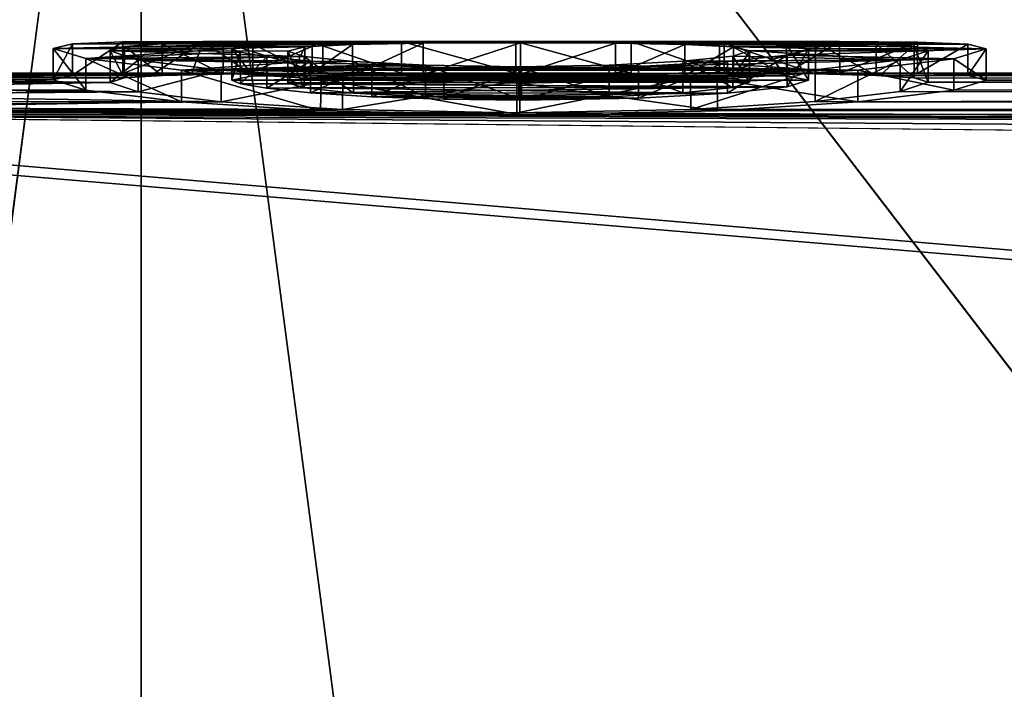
# Model space of a CAD drawing. Header units: millimetres. Extents: x -145 to 248, y -150 to 247.
# Tile 116 of 174: x 97.77 to 100.9, y 18.54 to 20.67. Entities that reach past the tile are written whole.
import ezdxf

# ---------------------------------------------------------------- set-up
doc = ezdxf.new("R2010")
doc.units = ezdxf.units.MM
doc.header["$LTSCALE"] = 65.185185
for name, color, linetype in [('1197', 7, 'CONTINUOUS'), ('1198', 7, 'CONTINUOUS'), ('1199', 7, 'CONTINUOUS'), ('1200', 7, 'CONTINUOUS'), ('1201', 7, 'CONTINUOUS'), ('1202', 7, 'CONTINUOUS'), ('1203', 7, 'CONTINUOUS'), ('1204', 7, 'CONTINUOUS'), ('1205', 7, 'CONTINUOUS'), ('1206', 7, 'CONTINUOUS'), ('1207', 7, 'CONTINUOUS'), ('1208', 7, 'CONTINUOUS'), ('1209', 7, 'CONTINUOUS'), ('1210', 7, 'CONTINUOUS'), ('1211', 7, 'CONTINUOUS'), ('1212', 7, 'CONTINUOUS'), ('1213', 7, 'CONTINUOUS'), ('1214', 7, 'CONTINUOUS'), ('1215', 7, 'CONTINUOUS'), ('1216', 7, 'CONTINUOUS'), ('1217', 7, 'CONTINUOUS'), ('1218', 7, 'CONTINUOUS'), ('1219', 7, 'CONTINUOUS'), ('1220', 7, 'CONTINUOUS'), ('1221', 7, 'CONTINUOUS'), ('1222', 7, 'CONTINUOUS'), ('1223', 7, 'CONTINUOUS'), ('1224', 7, 'CONTINUOUS'), ('1225', 7, 'CONTINUOUS'), ('1226', 7, 'CONTINUOUS'), ('1227', 7, 'CONTINUOUS'), ('1228', 7, 'CONTINUOUS'), ('1229', 7, 'CONTINUOUS'), ('1423', 7, 'CONTINUOUS'), ('1424', 7, 'CONTINUOUS'), ('1425', 7, 'CONTINUOUS'), ('1473', 7, 'CONTINUOUS'), ('453', 7, 'CONTINUOUS'), ('456', 7, 'CONTINUOUS'), ('462', 7, 'CONTINUOUS'), ('463', 7, 'CONTINUOUS'), ('464', 7, 'CONTINUOUS'), ('465', 7, 'CONTINUOUS'), ('466', 7, 'CONTINUOUS'), ('955', 7, 'CONTINUOUS')]:
    doc.layers.add(name, color=color, linetype=linetype)

msp = doc.modelspace()

# ---------------------------------------------------------------- linework, layer by layer
at = {"layer": '1197', "color": 7, "linetype": 'CONTINUOUS', "true_color": 0xe0f2ff}
for points in [[(98.097, 20.5989, 0.2149), (98.3521, 20.6, -0.0245), (98.097, 20.4989, 0.2149), (98.097, 20.5989, 0.2149)], [(98.097, 20.4989, 0.2149), (98.3521, 20.6, -0.0245), (98.1979, 20.4998, 0.0997), (98.097, 20.4989, 0.2149)], [(98.3521, 20.6, -0.0245), (98.3166, 20.5), (98.1979, 20.4998, 0.0997), (98.3521, 20.6, -0.0245)], [(98.4994, 20.4997, -0.1066), (98.3166, 20.5), (98.3521, 20.6, -0.0245), (98.4994, 20.4997, -0.1066)], [(98.7324, 20.5991, -0.1903), (98.4994, 20.4997, -0.1066), (98.3521, 20.6, -0.0245), (98.7324, 20.5991, -0.1903)], [(98.7324, 20.4991, -0.1903), (98.4994, 20.4997, -0.1066), (98.7324, 20.5991, -0.1903), (98.7324, 20.4991, -0.1903)]]:
    msp.add_3dface(points, dxfattribs=at)
at = {"layer": '1198', "color": 7, "linetype": 'CONTINUOUS', "true_color": 0xe0f2ff}
for points in [[(98.097, 20.5989, 0.2149), (98.097, 20.4989, 0.2149), (97.9373, 20.4932, 0.5267), (98.097, 20.5989, 0.2149)], [(97.9373, 20.5933, 0.5267), (98.097, 20.5989, 0.2149), (97.9373, 20.4932, 0.5267), (97.9373, 20.5933, 0.5267)], [(97.876, 20.5782, 0.9485), (97.9373, 20.5933, 0.5267), (97.876, 20.478, 0.9485), (97.876, 20.5782, 0.9485)], [(97.876, 20.478, 0.9485), (97.9373, 20.5933, 0.5267), (97.9373, 20.4932, 0.5267), (97.876, 20.478, 0.9485)]]:
    msp.add_3dface(points, dxfattribs=at)
at = {"layer": '1199', "color": 7, "linetype": 'CONTINUOUS', "true_color": 0xe0f2ff}
for points in [[(97.876, 20.5782, 0.9485), (97.876, 20.478, 0.9485), (97.98, 20.4454, 1.4953), (97.876, 20.5782, 0.9485)], [(97.9799, 20.5457, 1.4952), (97.876, 20.5782, 0.9485), (97.98, 20.4454, 1.4953), (97.9799, 20.5457, 1.4952)], [(98.2835, 20.509, 1.9346), (97.9799, 20.5457, 1.4952), (98.2835, 20.4085, 1.9346), (98.2835, 20.509, 1.9346)], [(98.2835, 20.4085, 1.9346), (97.9799, 20.5457, 1.4952), (97.98, 20.4454, 1.4953), (98.2835, 20.4085, 1.9346)]]:
    msp.add_3dface(points, dxfattribs=at)
at = {"layer": '1200', "color": 7, "linetype": 'CONTINUOUS', "true_color": 0xe0f2ff}
for points in [[(98.2835, 20.509, 1.9346), (98.2835, 20.4085, 1.9346), (98.7252, 20.3797, 2.2179), (98.2835, 20.509, 1.9346)], [(98.7272, 20.4802, 2.2187), (98.2835, 20.509, 1.9346), (98.7252, 20.3797, 2.2179), (98.7272, 20.4802, 2.2187)], [(99.3586, 20.3675, 2.3267), (98.7272, 20.4802, 2.2187), (98.7252, 20.3797, 2.2179), (99.3586, 20.3675, 2.3267)], [(99.3586, 20.4682, 2.3267), (98.7272, 20.4802, 2.2187), (99.3586, 20.3675, 2.3267), (99.3586, 20.4682, 2.3267)]]:
    msp.add_3dface(points, dxfattribs=at)
at = {"layer": '1201', "color": 7, "linetype": 'CONTINUOUS', "true_color": 0xe0f2ff}
for points in [[(100.433, 20.509, 1.9339), (99.9863, 20.4801, 2.2191), (100.433, 20.4086, 1.9339), (100.433, 20.509, 1.9339)], [(99.9863, 20.4801, 2.2191), (99.3586, 20.4682, 2.3267), (99.9869, 20.3796, 2.2188), (99.9863, 20.4801, 2.2191)], [(100.433, 20.4086, 1.9339), (99.9863, 20.4801, 2.2191), (99.9869, 20.3796, 2.2188), (100.433, 20.4086, 1.9339)], [(99.3586, 20.4682, 2.3267), (99.3586, 20.3675, 2.3267), (99.9869, 20.3796, 2.2188), (99.3586, 20.4682, 2.3267)]]:
    msp.add_3dface(points, dxfattribs=at)
at = {"layer": '1202', "color": 7, "linetype": 'CONTINUOUS', "true_color": 0xe0f2ff}
for points in [[(100.8412, 20.5774, 0.9638), (100.7385, 20.5456, 1.4958), (100.8412, 20.4773, 0.9638), (100.8412, 20.5774, 0.9638)], [(100.7385, 20.5456, 1.4958), (100.433, 20.509, 1.9339), (100.7385, 20.4454, 1.4959), (100.7385, 20.5456, 1.4958)], [(100.8412, 20.4773, 0.9638), (100.7385, 20.5456, 1.4958), (100.7385, 20.4454, 1.4959), (100.8412, 20.4773, 0.9638)], [(100.433, 20.509, 1.9339), (100.433, 20.4086, 1.9339), (100.7385, 20.4454, 1.4959), (100.433, 20.509, 1.9339)]]:
    msp.add_3dface(points, dxfattribs=at)
at = {"layer": '1203', "color": 7, "linetype": 'CONTINUOUS', "true_color": 0xe0f2ff}
for points in [[(100.6226, 20.5985, 0.2461), (100.7833, 20.5922, 0.5677), (100.6226, 20.4985, 0.2461), (100.6226, 20.5985, 0.2461)], [(100.6226, 20.4985, 0.2461), (100.7833, 20.5922, 0.5677), (100.7834, 20.4921, 0.5677), (100.6226, 20.4985, 0.2461)], [(100.7833, 20.5922, 0.5677), (100.8412, 20.5774, 0.9638), (100.7834, 20.4921, 0.5677), (100.7833, 20.5922, 0.5677)], [(100.8412, 20.5774, 0.9638), (100.8412, 20.4773, 0.9638), (100.7834, 20.4921, 0.5677), (100.8412, 20.5774, 0.9638)]]:
    msp.add_3dface(points, dxfattribs=at)
at = {"layer": '1204', "color": 7, "linetype": 'CONTINUOUS', "true_color": 0xe0f2ff}
for points in [[(100.2075, 20.4997, -0.102), (99.994, 20.4991, -0.1903), (100.3747, 20.6, -0.0008), (100.2075, 20.4997, -0.102)], [(100.3747, 20.6, -0.0008), (99.994, 20.4991, -0.1903), (99.994, 20.5991, -0.1903), (100.3747, 20.6, -0.0008)], [(100.3759, 20.5), (100.2075, 20.4997, -0.102), (100.3747, 20.6, -0.0008), (100.3759, 20.5)], [(100.6226, 20.5985, 0.2461), (100.3759, 20.5), (100.3747, 20.6, -0.0008), (100.6226, 20.5985, 0.2461)], [(100.3759, 20.5), (100.6226, 20.5985, 0.2461), (100.5114, 20.4997, 0.1151), (100.3759, 20.5)], [(100.6226, 20.5985, 0.2461), (100.6226, 20.4985, 0.2461), (100.5114, 20.4997, 0.1151), (100.6226, 20.5985, 0.2461)]]:
    msp.add_3dface(points, dxfattribs=at)
at = {"layer": '1205', "color": 7, "linetype": 'CONTINUOUS', "true_color": 0xe0f2ff}
for points in [[(99.994, 20.4991, -0.1903), (100.2987, 20.497, -0.3526), (99.994, 20.5991, -0.1903), (99.994, 20.4991, -0.1903)], [(99.994, 20.5991, -0.1903), (100.2987, 20.497, -0.3526), (100.2987, 20.597, -0.3526), (99.994, 20.5991, -0.1903)], [(100.2987, 20.497, -0.3526), (100.4913, 20.4927, -0.5464), (100.2987, 20.597, -0.3526), (100.2987, 20.497, -0.3526)], [(100.2987, 20.597, -0.3526), (100.4913, 20.4927, -0.5464), (100.4913, 20.5928, -0.5464), (100.2987, 20.597, -0.3526)]]:
    msp.add_3dface(points, dxfattribs=at)
at = {"layer": '1206', "color": 7, "linetype": 'CONTINUOUS', "true_color": 0xe0f2ff}
for points in [[(100.4913, 20.4927, -0.5464), (100.6129, 20.4848, -0.7901), (100.4913, 20.5928, -0.5464), (100.4913, 20.4927, -0.5464)], [(100.4913, 20.5928, -0.5464), (100.6129, 20.4848, -0.7901), (100.6127, 20.5849, -0.7893), (100.4913, 20.5928, -0.5464)], [(100.6129, 20.4848, -0.7901), (100.6571, 20.4709, -1.0928), (100.6127, 20.5849, -0.7893), (100.6129, 20.4848, -0.7901)], [(100.6127, 20.5849, -0.7893), (100.6571, 20.4709, -1.0928), (100.6571, 20.571, -1.0928), (100.6127, 20.5849, -0.7893)]]:
    msp.add_3dface(points, dxfattribs=at)
at = {"layer": '1207', "color": 7, "linetype": 'CONTINUOUS', "true_color": 0xe0f2ff}
for points in [[(100.6571, 20.4709, -1.0928), (100.5675, 20.4417, -1.5451), (100.6571, 20.571, -1.0928), (100.6571, 20.4709, -1.0928)], [(100.6571, 20.571, -1.0928), (100.5675, 20.4417, -1.5451), (100.5675, 20.542, -1.5451), (100.6571, 20.571, -1.0928)], [(100.5675, 20.4417, -1.5451), (100.2979, 20.4095, -1.9246), (100.5675, 20.542, -1.5451), (100.5675, 20.4417, -1.5451)], [(100.5675, 20.542, -1.5451), (100.2979, 20.4095, -1.9246), (100.2979, 20.5099, -1.9246), (100.5675, 20.542, -1.5451)]]:
    msp.add_3dface(points, dxfattribs=at)
at = {"layer": '1208', "color": 7, "linetype": 'CONTINUOUS', "true_color": 0xe0f2ff}
for points in [[(100.2979, 20.5099, -1.9246), (99.9023, 20.3844, -2.1738), (99.9011, 20.4849, -2.1743), (100.2979, 20.5099, -1.9246)], [(100.2979, 20.4095, -1.9246), (99.9023, 20.3844, -2.1738), (100.2979, 20.5099, -1.9246), (100.2979, 20.4095, -1.9246)], [(99.9023, 20.3844, -2.1738), (99.3494, 20.3741, -2.2684), (99.9011, 20.4849, -2.1743), (99.9023, 20.3844, -2.1738)], [(99.9011, 20.4849, -2.1743), (99.3494, 20.3741, -2.2684), (99.3494, 20.4747, -2.2684), (99.9011, 20.4849, -2.1743)]]:
    msp.add_3dface(points, dxfattribs=at)
at = {"layer": '1209', "color": 7, "linetype": 'CONTINUOUS', "true_color": 0xe0f2ff}
for points in [[(98.7967, 20.4848, -2.1754), (98.4102, 20.4086, -1.9338), (98.4102, 20.509, -1.9338), (98.7967, 20.4848, -2.1754)], [(98.7952, 20.3843, -2.1749), (98.4102, 20.4086, -1.9338), (98.7967, 20.4848, -2.1754), (98.7952, 20.3843, -2.1749)], [(99.3494, 20.4747, -2.2684), (98.7952, 20.3843, -2.1749), (98.7967, 20.4848, -2.1754), (99.3494, 20.4747, -2.2684)], [(99.3494, 20.3741, -2.2684), (98.7952, 20.3843, -2.1749), (99.3494, 20.4747, -2.2684), (99.3494, 20.3741, -2.2684)]]:
    msp.add_3dface(points, dxfattribs=at)
at = {"layer": '1210', "color": 7, "linetype": 'CONTINUOUS', "true_color": 0xe0f2ff}
for points in [[(98.1459, 20.5408, -1.5611), (98.0571, 20.47, -1.1081), (98.0571, 20.5702, -1.1081), (98.1459, 20.5408, -1.5611)], [(98.1459, 20.4405, -1.561), (98.0571, 20.47, -1.1081), (98.1459, 20.5408, -1.5611), (98.1459, 20.4405, -1.561)], [(98.4102, 20.509, -1.9338), (98.1459, 20.4405, -1.561), (98.1459, 20.5408, -1.5611), (98.4102, 20.509, -1.9338)], [(98.4102, 20.4086, -1.9338), (98.1459, 20.4405, -1.561), (98.4102, 20.509, -1.9338), (98.4102, 20.4086, -1.9338)]]:
    msp.add_3dface(points, dxfattribs=at)
at = {"layer": '1211', "color": 7, "linetype": 'CONTINUOUS', "true_color": 0xe0f2ff}
for points in [[(98.0571, 20.5702, -1.1081), (98.1018, 20.4846, -0.7937), (98.1021, 20.5847, -0.7927), (98.0571, 20.5702, -1.1081)], [(98.0571, 20.47, -1.1081), (98.1018, 20.4846, -0.7937), (98.0571, 20.5702, -1.1081), (98.0571, 20.47, -1.1081)], [(98.1018, 20.4846, -0.7937), (98.2222, 20.4926, -0.5489), (98.1021, 20.5847, -0.7927), (98.1018, 20.4846, -0.7937)], [(98.1021, 20.5847, -0.7927), (98.2222, 20.4926, -0.5489), (98.2222, 20.5927, -0.5489), (98.1021, 20.5847, -0.7927)]]:
    msp.add_3dface(points, dxfattribs=at)
at = {"layer": '1212', "color": 7, "linetype": 'CONTINUOUS', "true_color": 0xe0f2ff}
for points in [[(98.2222, 20.5927, -0.5489), (98.4158, 20.4969, -0.3544), (98.4165, 20.597, -0.3538), (98.2222, 20.5927, -0.5489)], [(98.4158, 20.4969, -0.3544), (98.7324, 20.4991, -0.1903), (98.4165, 20.597, -0.3538), (98.4158, 20.4969, -0.3544)], [(98.7324, 20.4991, -0.1903), (98.7324, 20.5991, -0.1903), (98.4165, 20.597, -0.3538), (98.7324, 20.4991, -0.1903)], [(98.2222, 20.4926, -0.5489), (98.4158, 20.4969, -0.3544), (98.2222, 20.5927, -0.5489), (98.2222, 20.4926, -0.5489)]]:
    msp.add_3dface(points, dxfattribs=at)
at = {"layer": '1213', "color": 7, "linetype": 'CONTINUOUS', "true_color": 0xe0f2ff}
for points in [[(98.6219, 20.5692, -1.1265), (98.6219, 20.469, -1.1265), (98.6734, 20.4529, -1.3891), (98.6219, 20.5692, -1.1265)], [(98.6734, 20.5531, -1.3891), (98.6219, 20.5692, -1.1265), (98.6734, 20.4529, -1.3891), (98.6734, 20.5531, -1.3891)], [(98.8299, 20.5368, -1.6123), (98.6734, 20.5531, -1.3891), (98.8299, 20.4365, -1.6123), (98.8299, 20.5368, -1.6123)], [(98.8299, 20.4365, -1.6123), (98.6734, 20.5531, -1.3891), (98.6734, 20.4529, -1.3891), (98.8299, 20.4365, -1.6123)]]:
    msp.add_3dface(points, dxfattribs=at)
at = {"layer": '1214', "color": 7, "linetype": 'CONTINUOUS', "true_color": 0xe0f2ff}
for points in [[(98.8299, 20.5368, -1.6123), (98.8299, 20.4365, -1.6123), (99.0593, 20.4242, -1.7612), (98.8299, 20.5368, -1.6123)], [(99.0592, 20.5246, -1.7612), (98.8299, 20.5368, -1.6123), (99.0593, 20.4242, -1.7612), (99.0592, 20.5246, -1.7612)], [(99.3556, 20.52, -1.8141), (99.0592, 20.5246, -1.7612), (99.3556, 20.4196, -1.8141), (99.3556, 20.52, -1.8141)], [(99.3556, 20.4196, -1.8141), (99.0592, 20.5246, -1.7612), (99.0593, 20.4242, -1.7612), (99.3556, 20.4196, -1.8141)]]:
    msp.add_3dface(points, dxfattribs=at)
at = {"layer": '1215', "color": 7, "linetype": 'CONTINUOUS', "true_color": 0xe0f2ff}
for points in [[(99.8774, 20.5373, -1.6054), (99.6426, 20.5246, -1.7612), (99.8774, 20.437, -1.6054), (99.8774, 20.5373, -1.6054)], [(99.6426, 20.5246, -1.7612), (99.3556, 20.52, -1.8141), (99.6425, 20.4242, -1.7613), (99.6426, 20.5246, -1.7612)], [(99.3556, 20.52, -1.8141), (99.3556, 20.4196, -1.8141), (99.6425, 20.4242, -1.7613), (99.3556, 20.52, -1.8141)], [(99.8774, 20.437, -1.6054), (99.6426, 20.5246, -1.7612), (99.6425, 20.4242, -1.7613), (99.8774, 20.437, -1.6054)]]:
    msp.add_3dface(points, dxfattribs=at)
at = {"layer": '1216', "color": 7, "linetype": 'CONTINUOUS', "true_color": 0xe0f2ff}
for points in [[(100.0892, 20.5708, -1.0958), (100.0358, 20.554, -1.3759), (100.0892, 20.4707, -1.0958), (100.0892, 20.5708, -1.0958)], [(100.0358, 20.554, -1.3759), (99.8774, 20.5373, -1.6054), (100.0358, 20.4538, -1.3759), (100.0358, 20.554, -1.3759)], [(99.8774, 20.5373, -1.6054), (99.8774, 20.437, -1.6054), (100.0358, 20.4538, -1.3759), (99.8774, 20.5373, -1.6054)], [(100.0892, 20.4707, -1.0958), (100.0358, 20.554, -1.3759), (100.0358, 20.4538, -1.3759), (100.0892, 20.4707, -1.0958)]]:
    msp.add_3dface(points, dxfattribs=at)
at = {"layer": '1217', "color": 7, "linetype": 'CONTINUOUS', "true_color": 0xe0f2ff}
for points in [[(99.8835, 20.5912, -0.6016), (100.0382, 20.5833, -0.8285), (99.8835, 20.4912, -0.6016), (99.8835, 20.5912, -0.6016)], [(99.8835, 20.4912, -0.6016), (100.0382, 20.5833, -0.8285), (100.0382, 20.4833, -0.8285), (99.8835, 20.4912, -0.6016)], [(100.0382, 20.5833, -0.8285), (100.0892, 20.5708, -1.0958), (100.0382, 20.4833, -0.8285), (100.0382, 20.5833, -0.8285)], [(100.0892, 20.5708, -1.0958), (100.0892, 20.4707, -1.0958), (100.0382, 20.4833, -0.8285), (100.0892, 20.5708, -1.0958)]]:
    msp.add_3dface(points, dxfattribs=at)
at = {"layer": '1218', "color": 7, "linetype": 'CONTINUOUS', "true_color": 0xe0f2ff}
for points in [[(99.3617, 20.5961, -0.4021), (99.6634, 20.595, -0.4559), (99.3617, 20.4961, -0.4021), (99.3617, 20.5961, -0.4021)], [(99.3617, 20.4961, -0.4021), (99.6634, 20.595, -0.4559), (99.6633, 20.4949, -0.4559), (99.3617, 20.4961, -0.4021)], [(99.6634, 20.595, -0.4559), (99.8835, 20.5912, -0.6016), (99.6633, 20.4949, -0.4559), (99.6634, 20.595, -0.4559)], [(99.8835, 20.5912, -0.6016), (99.8835, 20.4912, -0.6016), (99.6633, 20.4949, -0.4559), (99.8835, 20.5912, -0.6016)]]:
    msp.add_3dface(points, dxfattribs=at)
at = {"layer": '1219', "color": 7, "linetype": 'CONTINUOUS', "true_color": 0xe0f2ff}
for points in [[(98.8268, 20.5911, -0.6039), (99.0516, 20.5949, -0.4568), (98.8268, 20.4911, -0.6039), (98.8268, 20.5911, -0.6039)], [(98.8268, 20.4911, -0.6039), (99.0516, 20.5949, -0.4568), (99.0518, 20.4949, -0.4567), (98.8268, 20.4911, -0.6039)], [(99.0516, 20.5949, -0.4568), (99.3617, 20.5961, -0.4021), (99.0518, 20.4949, -0.4567), (99.0516, 20.5949, -0.4568)], [(99.3617, 20.5961, -0.4021), (99.3617, 20.4961, -0.4021), (99.0518, 20.4949, -0.4567), (99.3617, 20.5961, -0.4021)]]:
    msp.add_3dface(points, dxfattribs=at)
at = {"layer": '1220', "color": 7, "linetype": 'CONTINUOUS', "true_color": 0xe0f2ff}
for points in [[(98.6219, 20.469, -1.1265), (98.6219, 20.5692, -1.1265), (98.6759, 20.5834, -0.8279), (98.6219, 20.469, -1.1265)], [(98.6219, 20.469, -1.1265), (98.6759, 20.5834, -0.8279), (98.6759, 20.4833, -0.828), (98.6219, 20.469, -1.1265)], [(98.8268, 20.5911, -0.6039), (98.8268, 20.4911, -0.6039), (98.6759, 20.4833, -0.828), (98.8268, 20.5911, -0.6039)], [(98.6759, 20.5834, -0.8279), (98.8268, 20.5911, -0.6039), (98.6759, 20.4833, -0.828), (98.6759, 20.5834, -0.8279)]]:
    msp.add_3dface(points, dxfattribs=at)
at = {"layer": '1221', "color": 7, "linetype": 'CONTINUOUS', "true_color": 0xe0f2ff}
for points in [[(98.6987, 20.5977, 0.307), (98.5104, 20.5916, 0.5882), (98.6987, 20.4977, 0.307), (98.6987, 20.5977, 0.307)], [(98.5104, 20.5916, 0.5882), (98.4439, 20.578, 0.9516), (98.5103, 20.4916, 0.5883), (98.5104, 20.5916, 0.5882)], [(98.4439, 20.578, 0.9516), (98.4439, 20.4779, 0.9516), (98.5103, 20.4916, 0.5883), (98.4439, 20.578, 0.9516)], [(98.6987, 20.4977, 0.307), (98.5104, 20.5916, 0.5882), (98.5103, 20.4916, 0.5883), (98.6987, 20.4977, 0.307)]]:
    msp.add_3dface(points, dxfattribs=at)
at = {"layer": '1222', "color": 7, "linetype": 'CONTINUOUS', "true_color": 0xe0f2ff}
for points in [[(98.9832, 20.5997, 0.116), (98.6987, 20.5977, 0.307), (98.9833, 20.4997, 0.1159), (98.9832, 20.5997, 0.116)], [(98.6987, 20.5977, 0.307), (98.6987, 20.4977, 0.307), (98.9833, 20.4997, 0.1159), (98.6987, 20.5977, 0.307)], [(99.3464, 20.5999, 0.0491), (98.9832, 20.5997, 0.116), (99.3464, 20.4999, 0.0491), (99.3464, 20.5999, 0.0491)], [(99.3464, 20.4999, 0.0491), (98.9832, 20.5997, 0.116), (98.9833, 20.4997, 0.1159), (99.3464, 20.4999, 0.0491)]]:
    msp.add_3dface(points, dxfattribs=at)
at = {"layer": '1223', "color": 7, "linetype": 'CONTINUOUS', "true_color": 0xe0f2ff}
for points in [[(99.3464, 20.5999, 0.0491), (99.3464, 20.4999, 0.0491), (99.7133, 20.4997, 0.1165), (99.3464, 20.5999, 0.0491)], [(99.7133, 20.5997, 0.1165), (99.3464, 20.5999, 0.0491), (99.7133, 20.4997, 0.1165), (99.7133, 20.5997, 0.1165)], [(100.0086, 20.5977, 0.3108), (99.7133, 20.5997, 0.1165), (100.0086, 20.4976, 0.3108), (100.0086, 20.5977, 0.3108)], [(100.0086, 20.4976, 0.3108), (99.7133, 20.5997, 0.1165), (99.7133, 20.4997, 0.1165), (100.0086, 20.4976, 0.3108)]]:
    msp.add_3dface(points, dxfattribs=at)
at = {"layer": '1224', "color": 7, "linetype": 'CONTINUOUS', "true_color": 0xe0f2ff}
for points in [[(100.0086, 20.5977, 0.3108), (100.0086, 20.4976, 0.3108), (100.2069, 20.4912, 0.6002), (100.0086, 20.5977, 0.3108)], [(100.2069, 20.5913, 0.6001), (100.0086, 20.5977, 0.3108), (100.2069, 20.4912, 0.6002), (100.2069, 20.5913, 0.6001)], [(100.2764, 20.5772, 0.97), (100.2069, 20.5913, 0.6001), (100.2764, 20.477, 0.97), (100.2764, 20.5772, 0.97)], [(100.2764, 20.477, 0.97), (100.2069, 20.5913, 0.6001), (100.2069, 20.4912, 0.6002), (100.2764, 20.477, 0.97)]]:
    msp.add_3dface(points, dxfattribs=at)
at = {"layer": '1225', "color": 7, "linetype": 'CONTINUOUS', "true_color": 0xe0f2ff}
for points in [[(100.2764, 20.5772, 0.97), (100.2764, 20.477, 0.97), (100.2092, 20.4564, 1.3366), (100.2764, 20.5772, 0.97)], [(100.2092, 20.5566, 1.3367), (100.2764, 20.5772, 0.97), (100.2092, 20.4564, 1.3366), (100.2092, 20.5566, 1.3367)], [(100.0194, 20.5363, 1.6184), (100.2092, 20.5566, 1.3367), (100.0194, 20.436, 1.6184), (100.0194, 20.5363, 1.6184)], [(100.0194, 20.436, 1.6184), (100.2092, 20.5566, 1.3367), (100.2092, 20.4564, 1.3366), (100.0194, 20.436, 1.6184)]]:
    msp.add_3dface(points, dxfattribs=at)
at = {"layer": '1226', "color": 7, "linetype": 'CONTINUOUS', "true_color": 0xe0f2ff}
for points in [[(100.0194, 20.5363, 1.6184), (100.0194, 20.436, 1.6184), (99.7366, 20.4203, 1.8056), (100.0194, 20.5363, 1.6184)], [(99.7367, 20.5207, 1.8055), (100.0194, 20.5363, 1.6184), (99.7366, 20.4203, 1.8056), (99.7367, 20.5207, 1.8055)], [(99.3648, 20.5147, 1.8724), (99.7367, 20.5207, 1.8055), (99.3648, 20.4143, 1.8724), (99.3648, 20.5147, 1.8724)], [(99.3648, 20.4143, 1.8724), (99.7367, 20.5207, 1.8055), (99.7366, 20.4203, 1.8056), (99.3648, 20.4143, 1.8724)]]:
    msp.add_3dface(points, dxfattribs=at)
at = {"layer": '1227', "color": 7, "linetype": 'CONTINUOUS', "true_color": 0xe0f2ff}
for points in [[(98.889, 20.5253, 1.7527), (99.1175, 20.5174, 1.8425), (98.889, 20.4249, 1.7527), (98.889, 20.5253, 1.7527)], [(98.889, 20.4249, 1.7527), (99.1175, 20.5174, 1.8425), (99.1176, 20.417, 1.8425), (98.889, 20.4249, 1.7527)], [(99.1175, 20.5174, 1.8425), (99.3648, 20.5147, 1.8724), (99.1176, 20.417, 1.8425), (99.1175, 20.5174, 1.8425)], [(99.3648, 20.5147, 1.8724), (99.3648, 20.4143, 1.8724), (99.1176, 20.417, 1.8425), (99.3648, 20.5147, 1.8724)]]:
    msp.add_3dface(points, dxfattribs=at)
at = {"layer": '1228', "color": 7, "linetype": 'CONTINUOUS', "true_color": 0xe0f2ff}
for points in [[(98.5544, 20.5518, 1.4089), (98.6932, 20.5374, 1.6053), (98.5544, 20.4515, 1.4089), (98.5544, 20.5518, 1.4089)], [(98.5544, 20.4515, 1.4089), (98.6932, 20.5374, 1.6053), (98.6933, 20.437, 1.6054), (98.5544, 20.4515, 1.4089)], [(98.6932, 20.5374, 1.6053), (98.889, 20.5253, 1.7527), (98.6933, 20.437, 1.6054), (98.6932, 20.5374, 1.6053)], [(98.889, 20.5253, 1.7527), (98.889, 20.4249, 1.7527), (98.6933, 20.437, 1.6054), (98.889, 20.5253, 1.7527)]]:
    msp.add_3dface(points, dxfattribs=at)
at = {"layer": '1229', "color": 7, "linetype": 'CONTINUOUS', "true_color": 0xe0f2ff}
for points in [[(98.4439, 20.4779, 0.9516), (98.4439, 20.578, 0.9516), (98.4706, 20.5661, 1.181), (98.4439, 20.4779, 0.9516)], [(98.4439, 20.4779, 0.9516), (98.4706, 20.5661, 1.181), (98.4707, 20.4659, 1.1812), (98.4439, 20.4779, 0.9516)], [(98.4706, 20.5661, 1.181), (98.5544, 20.5518, 1.4089), (98.4707, 20.4659, 1.1812), (98.4706, 20.5661, 1.181)], [(98.5544, 20.5518, 1.4089), (98.5544, 20.4515, 1.4089), (98.4707, 20.4659, 1.1812), (98.5544, 20.5518, 1.4089)]]:
    msp.add_3dface(points, dxfattribs=at)
at = {"layer": '1423', "color": 7, "linetype": 'CONTINUOUS', "true_color": 0xe0f2ff}
for points in [[(100.0892, 20.4707, -1.0958), (98.6219, 20.469, -1.1265), (98.6759, 20.4833, -0.828), (100.0892, 20.4707, -1.0958)], [(98.6219, 20.469, -1.1265), (100.0892, 20.4707, -1.0958), (100.0358, 20.4538, -1.3759), (98.6219, 20.469, -1.1265)], [(98.6734, 20.4529, -1.3891), (98.6219, 20.469, -1.1265), (100.0358, 20.4538, -1.3759), (98.6734, 20.4529, -1.3891)], [(98.8268, 20.4911, -0.6039), (100.0382, 20.4833, -0.8285), (98.6759, 20.4833, -0.828), (98.8268, 20.4911, -0.6039)], [(100.0382, 20.4833, -0.8285), (100.0892, 20.4707, -1.0958), (98.6759, 20.4833, -0.828), (100.0382, 20.4833, -0.8285)], [(99.8835, 20.4912, -0.6016), (98.8268, 20.4911, -0.6039), (99.0518, 20.4949, -0.4567), (99.8835, 20.4912, -0.6016)], [(99.8835, 20.4912, -0.6016), (100.0382, 20.4833, -0.8285), (98.8268, 20.4911, -0.6039), (99.8835, 20.4912, -0.6016)], [(99.3617, 20.4961, -0.4021), (99.6633, 20.4949, -0.4559), (99.0518, 20.4949, -0.4567), (99.3617, 20.4961, -0.4021)], [(99.6633, 20.4949, -0.4559), (99.8835, 20.4912, -0.6016), (99.0518, 20.4949, -0.4567), (99.6633, 20.4949, -0.4559)], [(99.8774, 20.437, -1.6054), (98.6734, 20.4529, -1.3891), (100.0358, 20.4538, -1.3759), (99.8774, 20.437, -1.6054)], [(98.8299, 20.4365, -1.6123), (98.6734, 20.4529, -1.3891), (99.8774, 20.437, -1.6054), (98.8299, 20.4365, -1.6123)], [(98.8299, 20.4365, -1.6123), (99.8774, 20.437, -1.6054), (99.6425, 20.4242, -1.7613), (98.8299, 20.4365, -1.6123)], [(99.0593, 20.4242, -1.7612), (98.8299, 20.4365, -1.6123), (99.6425, 20.4242, -1.7613), (99.0593, 20.4242, -1.7612)], [(99.3556, 20.4196, -1.8141), (99.0593, 20.4242, -1.7612), (99.6425, 20.4242, -1.7613), (99.3556, 20.4196, -1.8141)]]:
    msp.add_3dface(points, dxfattribs=at)
at = {"layer": '1424', "color": 7, "linetype": 'CONTINUOUS', "true_color": 0xe0f2ff}
for points in [[(98.3166, 20.5), (96.915, 20.5), (97.0217, 20.4998, 0.0907), (98.3166, 20.5)], [(98.3166, 20.5), (97.0217, 20.4998, 0.0907), (98.1979, 20.4998, 0.0997), (98.3166, 20.5)], [(120.45, 20.5, 0), (100.3759, 20.5), (100.5114, 20.4997, 0.1151), (120.45, 20.5, 0)], [(100.6226, 20.4985, 0.2461), (120.45, 20.5, 0), (100.5114, 20.4997, 0.1151), (100.6226, 20.4985, 0.2461)], [(120.45, 20.5, 0), (100.6226, 20.4985, 0.2461), (100.7834, 20.4921, 0.5677), (120.45, 20.5, 0)], [(100.8412, 20.4773, 0.9638), (120.45, 20.5, 0), (100.7834, 20.4921, 0.5677), (100.8412, 20.4773, 0.9638)], [(120.45, 20.473, 1.0514), (120.45, 20.5, 0), (100.8412, 20.4773, 0.9638), (120.45, 20.473, 1.0514)], [(97.0217, 20.4998, 0.0907), (97.1148, 20.4991, 0.1965), (98.1979, 20.4998, 0.0997), (97.0217, 20.4998, 0.0907)], [(97.1148, 20.4991, 0.1965), (98.097, 20.4989, 0.2149), (98.1979, 20.4998, 0.0997), (97.1148, 20.4991, 0.1965)], [(97.1148, 20.4991, 0.1965), (97.2746, 20.4938, 0.504), (98.097, 20.4989, 0.2149), (97.1148, 20.4991, 0.1965)], [(97.3358, 20.4793, 0.9209), (97.2285, 20.4476, 1.4645), (97.876, 20.478, 0.9485), (97.3358, 20.4793, 0.9209)], [(97.876, 20.478, 0.9485), (97.2285, 20.4476, 1.4645), (97.98, 20.4454, 1.4953), (97.876, 20.478, 0.9485)], [(98.097, 20.4989, 0.2149), (97.2746, 20.4938, 0.504), (97.9373, 20.4932, 0.5267), (98.097, 20.4989, 0.2149)], [(97.2746, 20.4938, 0.504), (97.3358, 20.4793, 0.9209), (97.9373, 20.4932, 0.5267), (97.2746, 20.4938, 0.504)], [(97.3358, 20.4793, 0.9209), (97.876, 20.478, 0.9485), (97.9373, 20.4932, 0.5267), (97.3358, 20.4793, 0.9209)], [(120.45, 20.3922, 2.1), (120.45, 20.473, 1.0514), (100.433, 20.4086, 1.9339), (120.45, 20.3922, 2.1)], [(100.433, 20.4086, 1.9339), (120.45, 20.473, 1.0514), (100.7385, 20.4454, 1.4959), (100.433, 20.4086, 1.9339)], [(120.45, 20.473, 1.0514), (100.8412, 20.4773, 0.9638), (100.7385, 20.4454, 1.4959), (120.45, 20.473, 1.0514)], [(97.2285, 20.4476, 1.4645), (96.9053, 20.4098, 1.9208), (97.98, 20.4454, 1.4953), (97.2285, 20.4476, 1.4645)], [(96.9053, 20.4098, 1.9208), (98.2835, 20.4085, 1.9346), (97.98, 20.4454, 1.4953), (96.9053, 20.4098, 1.9208)], [(96.9053, 20.4098, 1.9208), (96.4345, 20.3793, 2.2217), (98.2835, 20.4085, 1.9346), (96.9053, 20.4098, 1.9208)], [(98.2835, 20.4085, 1.9346), (96.4345, 20.3793, 2.2217), (98.7252, 20.3797, 2.2179), (98.2835, 20.4085, 1.9346)], [(120.45, 20.3922, 2.1), (100.433, 20.4086, 1.9339), (99.9869, 20.3796, 2.2188), (120.45, 20.3922, 2.1)], [(96.4345, 20.3793, 2.2217), (95.8194, 20.3672, 2.3298), (99.3586, 20.3675, 2.3267), (96.4345, 20.3793, 2.2217)], [(96.4345, 20.3793, 2.2217), (99.3586, 20.3675, 2.3267), (98.7252, 20.3797, 2.2179), (96.4345, 20.3793, 2.2217)], [(120.6035, 20.2983, 2.8684), (120.45, 20.3922, 2.1), (99.3586, 20.3675, 2.3267), (120.6035, 20.2983, 2.8684)], [(99.3586, 20.3675, 2.3267), (120.45, 20.3922, 2.1), (99.9869, 20.3796, 2.2188), (99.3586, 20.3675, 2.3267)], [(93.45, 16.5848, 12.0496), (120.6035, 20.2983, 2.8684), (95.8194, 20.3672, 2.3298), (93.45, 16.5848, 12.0496)], [(95.8194, 20.3672, 2.3298), (120.6035, 20.2983, 2.8684), (99.3586, 20.3675, 2.3267), (95.8194, 20.3672, 2.3298)], [(93.45, 16.5848, 12.0496), (121.0416, 20.1955, 3.52), (120.6035, 20.2983, 2.8684), (93.45, 16.5848, 12.0496)], [(93.45, 16.5848, 12.0496), (122.45, 20.0858, 4.1), (121.0416, 20.1955, 3.52), (93.45, 16.5848, 12.0496)], [(140.25, 19.3865, 6.6642), (126.65, 20.0858, 4.1), (93.45, 16.5848, 12.0496), (140.25, 19.3865, 6.6642)], [(126.65, 20.0858, 4.1), (122.45, 20.0858, 4.1), (93.45, 16.5848, 12.0496), (126.65, 20.0858, 4.1)], [(140.25, 16.1671, 12.6046), (140.25, 19.3865, 6.6642), (93.45, 16.5848, 12.0496), (140.25, 16.1671, 12.6046)]]:
    msp.add_3dface(points, dxfattribs=at)
at = {"layer": '1425', "color": 7, "linetype": 'CONTINUOUS', "true_color": 0xe0f2ff}
for points in [[(98.5103, 20.4916, 0.5883), (98.4439, 20.4779, 0.9516), (100.2069, 20.4912, 0.6002), (98.5103, 20.4916, 0.5883)], [(98.4439, 20.4779, 0.9516), (100.2764, 20.477, 0.97), (100.2069, 20.4912, 0.6002), (98.4439, 20.4779, 0.9516)], [(100.2764, 20.477, 0.97), (98.4439, 20.4779, 0.9516), (98.4707, 20.4659, 1.1812), (100.2764, 20.477, 0.97)], [(100.2092, 20.4564, 1.3366), (100.2764, 20.477, 0.97), (98.4707, 20.4659, 1.1812), (100.2092, 20.4564, 1.3366)], [(98.6987, 20.4977, 0.307), (98.5103, 20.4916, 0.5883), (100.0086, 20.4976, 0.3108), (98.6987, 20.4977, 0.307)], [(100.0086, 20.4976, 0.3108), (98.5103, 20.4916, 0.5883), (100.2069, 20.4912, 0.6002), (100.0086, 20.4976, 0.3108)], [(98.9833, 20.4997, 0.1159), (98.6987, 20.4977, 0.307), (99.7133, 20.4997, 0.1165), (98.9833, 20.4997, 0.1159)], [(98.6987, 20.4977, 0.307), (100.0086, 20.4976, 0.3108), (99.7133, 20.4997, 0.1165), (98.6987, 20.4977, 0.307)], [(99.3464, 20.4999, 0.0491), (98.9833, 20.4997, 0.1159), (99.7133, 20.4997, 0.1165), (99.3464, 20.4999, 0.0491)], [(98.5544, 20.4515, 1.4089), (100.2092, 20.4564, 1.3366), (98.4707, 20.4659, 1.1812), (98.5544, 20.4515, 1.4089)], [(100.2092, 20.4564, 1.3366), (98.5544, 20.4515, 1.4089), (98.6933, 20.437, 1.6054), (100.2092, 20.4564, 1.3366)], [(100.0194, 20.436, 1.6184), (100.2092, 20.4564, 1.3366), (98.6933, 20.437, 1.6054), (100.0194, 20.436, 1.6184)], [(98.889, 20.4249, 1.7527), (100.0194, 20.436, 1.6184), (98.6933, 20.437, 1.6054), (98.889, 20.4249, 1.7527)], [(99.7366, 20.4203, 1.8056), (100.0194, 20.436, 1.6184), (98.889, 20.4249, 1.7527), (99.7366, 20.4203, 1.8056)], [(99.7366, 20.4203, 1.8056), (98.889, 20.4249, 1.7527), (99.1176, 20.417, 1.8425), (99.7366, 20.4203, 1.8056)], [(99.3648, 20.4143, 1.8724), (99.7366, 20.4203, 1.8056), (99.1176, 20.417, 1.8425), (99.3648, 20.4143, 1.8724)]]:
    msp.add_3dface(points, dxfattribs=at)
at = {"layer": '1473', "color": 7, "linetype": 'CONTINUOUS', "true_color": 0xe0f2ff}
for points in [[(98.097, 20.5989, 0.2149), (97.9373, 20.5933, 0.5267), (98.6987, 20.5977, 0.307), (98.097, 20.5989, 0.2149)], [(97.9373, 20.5933, 0.5267), (98.5104, 20.5916, 0.5882), (98.6987, 20.5977, 0.307), (97.9373, 20.5933, 0.5267)], [(98.3521, 20.6, -0.0245), (98.097, 20.5989, 0.2149), (99.3464, 20.5999, 0.0491), (98.3521, 20.6, -0.0245)], [(98.097, 20.5989, 0.2149), (98.9832, 20.5997, 0.116), (99.3464, 20.5999, 0.0491), (98.097, 20.5989, 0.2149)], [(98.097, 20.5989, 0.2149), (98.6987, 20.5977, 0.307), (98.9832, 20.5997, 0.116), (98.097, 20.5989, 0.2149)], [(98.2222, 20.5927, -0.5489), (98.4165, 20.597, -0.3538), (99.0516, 20.5949, -0.4568), (98.2222, 20.5927, -0.5489)], [(98.2222, 20.5927, -0.5489), (99.0516, 20.5949, -0.4568), (98.8268, 20.5911, -0.6039), (98.2222, 20.5927, -0.5489)], [(98.7324, 20.5991, -0.1903), (98.3521, 20.6, -0.0245), (99.994, 20.5991, -0.1903), (98.7324, 20.5991, -0.1903)], [(98.3521, 20.6, -0.0245), (100.3747, 20.6, -0.0008), (99.994, 20.5991, -0.1903), (98.3521, 20.6, -0.0245)], [(100.3747, 20.6, -0.0008), (98.3521, 20.6, -0.0245), (99.3464, 20.5999, 0.0491), (100.3747, 20.6, -0.0008)], [(98.7324, 20.5991, -0.1903), (100.2987, 20.597, -0.3526), (98.4165, 20.597, -0.3538), (98.7324, 20.5991, -0.1903)], [(98.4165, 20.597, -0.3538), (100.2987, 20.597, -0.3526), (99.3617, 20.5961, -0.4021), (98.4165, 20.597, -0.3538)], [(98.4165, 20.597, -0.3538), (99.3617, 20.5961, -0.4021), (99.0516, 20.5949, -0.4568), (98.4165, 20.597, -0.3538)], [(98.7324, 20.5991, -0.1903), (99.994, 20.5991, -0.1903), (100.2987, 20.597, -0.3526), (98.7324, 20.5991, -0.1903)], [(100.3747, 20.6, -0.0008), (99.3464, 20.5999, 0.0491), (99.7133, 20.5997, 0.1165), (100.3747, 20.6, -0.0008)], [(100.2987, 20.597, -0.3526), (100.4913, 20.5928, -0.5464), (99.3617, 20.5961, -0.4021), (100.2987, 20.597, -0.3526)], [(100.4913, 20.5928, -0.5464), (99.6634, 20.595, -0.4559), (99.3617, 20.5961, -0.4021), (100.4913, 20.5928, -0.5464)], [(100.4913, 20.5928, -0.5464), (99.8835, 20.5912, -0.6016), (99.6634, 20.595, -0.4559), (100.4913, 20.5928, -0.5464)], [(100.6226, 20.5985, 0.2461), (100.3747, 20.6, -0.0008), (99.7133, 20.5997, 0.1165), (100.6226, 20.5985, 0.2461)], [(100.6226, 20.5985, 0.2461), (99.7133, 20.5997, 0.1165), (100.0086, 20.5977, 0.3108), (100.6226, 20.5985, 0.2461)], [(100.7833, 20.5922, 0.5677), (100.6226, 20.5985, 0.2461), (100.0086, 20.5977, 0.3108), (100.7833, 20.5922, 0.5677)], [(100.7833, 20.5922, 0.5677), (100.0086, 20.5977, 0.3108), (100.2069, 20.5913, 0.6001), (100.7833, 20.5922, 0.5677)], [(97.9373, 20.5933, 0.5267), (97.876, 20.5782, 0.9485), (98.5104, 20.5916, 0.5882), (97.9373, 20.5933, 0.5267)], [(97.876, 20.5782, 0.9485), (98.4439, 20.578, 0.9516), (98.5104, 20.5916, 0.5882), (97.876, 20.5782, 0.9485)], [(97.876, 20.5782, 0.9485), (97.9799, 20.5457, 1.4952), (98.4439, 20.578, 0.9516), (97.876, 20.5782, 0.9485)], [(98.4439, 20.578, 0.9516), (97.9799, 20.5457, 1.4952), (98.4706, 20.5661, 1.181), (98.4439, 20.578, 0.9516)], [(97.9799, 20.5457, 1.4952), (98.5544, 20.5518, 1.4089), (98.4706, 20.5661, 1.181), (97.9799, 20.5457, 1.4952)], [(98.0571, 20.5702, -1.1081), (98.1021, 20.5847, -0.7927), (98.6759, 20.5834, -0.8279), (98.0571, 20.5702, -1.1081)], [(98.6219, 20.5692, -1.1265), (98.0571, 20.5702, -1.1081), (98.6759, 20.5834, -0.8279), (98.6219, 20.5692, -1.1265)], [(98.1459, 20.5408, -1.5611), (98.0571, 20.5702, -1.1081), (98.6734, 20.5531, -1.3891), (98.1459, 20.5408, -1.5611)], [(98.0571, 20.5702, -1.1081), (98.6219, 20.5692, -1.1265), (98.6734, 20.5531, -1.3891), (98.0571, 20.5702, -1.1081)], [(98.1021, 20.5847, -0.7927), (98.2222, 20.5927, -0.5489), (98.8268, 20.5911, -0.6039), (98.1021, 20.5847, -0.7927)], [(98.1021, 20.5847, -0.7927), (98.8268, 20.5911, -0.6039), (98.6759, 20.5834, -0.8279), (98.1021, 20.5847, -0.7927)], [(100.4913, 20.5928, -0.5464), (100.6127, 20.5849, -0.7893), (99.8835, 20.5912, -0.6016), (100.4913, 20.5928, -0.5464)], [(100.6127, 20.5849, -0.7893), (100.0382, 20.5833, -0.8285), (99.8835, 20.5912, -0.6016), (100.6127, 20.5849, -0.7893)], [(100.5675, 20.542, -1.5451), (100.0358, 20.554, -1.3759), (100.0892, 20.5708, -1.0958), (100.5675, 20.542, -1.5451)], [(100.6127, 20.5849, -0.7893), (100.6571, 20.571, -1.0928), (100.0382, 20.5833, -0.8285), (100.6127, 20.5849, -0.7893)], [(100.6571, 20.571, -1.0928), (100.0892, 20.5708, -1.0958), (100.0382, 20.5833, -0.8285), (100.6571, 20.571, -1.0928)], [(100.6571, 20.571, -1.0928), (100.5675, 20.542, -1.5451), (100.0892, 20.5708, -1.0958), (100.6571, 20.571, -1.0928)], [(100.8412, 20.5774, 0.9638), (100.7833, 20.5922, 0.5677), (100.2069, 20.5913, 0.6001), (100.8412, 20.5774, 0.9638)], [(100.8412, 20.5774, 0.9638), (100.2069, 20.5913, 0.6001), (100.2764, 20.5772, 0.97), (100.8412, 20.5774, 0.9638)], [(100.7385, 20.5456, 1.4958), (100.8412, 20.5774, 0.9638), (100.2092, 20.5566, 1.3367), (100.7385, 20.5456, 1.4958)], [(100.8412, 20.5774, 0.9638), (100.2764, 20.5772, 0.97), (100.2092, 20.5566, 1.3367), (100.8412, 20.5774, 0.9638)], [(97.9799, 20.5457, 1.4952), (98.6932, 20.5374, 1.6053), (98.5544, 20.5518, 1.4089), (97.9799, 20.5457, 1.4952)], [(97.9799, 20.5457, 1.4952), (98.2835, 20.509, 1.9346), (98.6932, 20.5374, 1.6053), (97.9799, 20.5457, 1.4952)], [(98.1459, 20.5408, -1.5611), (98.6734, 20.5531, -1.3891), (98.8299, 20.5368, -1.6123), (98.1459, 20.5408, -1.5611)], [(98.4102, 20.509, -1.9338), (98.1459, 20.5408, -1.5611), (99.0592, 20.5246, -1.7612), (98.4102, 20.509, -1.9338)], [(98.1459, 20.5408, -1.5611), (98.8299, 20.5368, -1.6123), (99.0592, 20.5246, -1.7612), (98.1459, 20.5408, -1.5611)], [(98.2835, 20.509, 1.9346), (98.889, 20.5253, 1.7527), (98.6932, 20.5374, 1.6053), (98.2835, 20.509, 1.9346)], [(100.2979, 20.5099, -1.9246), (99.6426, 20.5246, -1.7612), (99.8774, 20.5373, -1.6054), (100.2979, 20.5099, -1.9246)], [(100.433, 20.509, 1.9339), (100.7385, 20.5456, 1.4958), (99.7367, 20.5207, 1.8055), (100.433, 20.509, 1.9339)], [(100.7385, 20.5456, 1.4958), (100.0194, 20.5363, 1.6184), (99.7367, 20.5207, 1.8055), (100.7385, 20.5456, 1.4958)], [(100.5675, 20.542, -1.5451), (99.8774, 20.5373, -1.6054), (100.0358, 20.554, -1.3759), (100.5675, 20.542, -1.5451)], [(100.5675, 20.542, -1.5451), (100.2979, 20.5099, -1.9246), (99.8774, 20.5373, -1.6054), (100.5675, 20.542, -1.5451)], [(100.7385, 20.5456, 1.4958), (100.2092, 20.5566, 1.3367), (100.0194, 20.5363, 1.6184), (100.7385, 20.5456, 1.4958)], [(98.2835, 20.509, 1.9346), (99.1175, 20.5174, 1.8425), (98.889, 20.5253, 1.7527), (98.2835, 20.509, 1.9346)], [(98.2835, 20.509, 1.9346), (99.3648, 20.5147, 1.8724), (99.1175, 20.5174, 1.8425), (98.2835, 20.509, 1.9346)], [(98.2835, 20.509, 1.9346), (100.433, 20.509, 1.9339), (99.3648, 20.5147, 1.8724), (98.2835, 20.509, 1.9346)], [(98.2835, 20.509, 1.9346), (98.7272, 20.4802, 2.2187), (100.433, 20.509, 1.9339), (98.2835, 20.509, 1.9346)], [(98.4102, 20.509, -1.9338), (99.0592, 20.5246, -1.7612), (99.3556, 20.52, -1.8141), (98.4102, 20.509, -1.9338)], [(100.2979, 20.5099, -1.9246), (98.4102, 20.509, -1.9338), (99.3556, 20.52, -1.8141), (100.2979, 20.5099, -1.9246)], [(100.2979, 20.5099, -1.9246), (99.9011, 20.4849, -2.1743), (98.4102, 20.509, -1.9338), (100.2979, 20.5099, -1.9246)], [(99.9011, 20.4849, -2.1743), (98.7967, 20.4848, -2.1754), (98.4102, 20.509, -1.9338), (99.9011, 20.4849, -2.1743)], [(98.7272, 20.4802, 2.2187), (99.9863, 20.4801, 2.2191), (100.433, 20.509, 1.9339), (98.7272, 20.4802, 2.2187)], [(100.2979, 20.5099, -1.9246), (99.3556, 20.52, -1.8141), (99.6426, 20.5246, -1.7612), (100.2979, 20.5099, -1.9246)], [(100.433, 20.509, 1.9339), (99.7367, 20.5207, 1.8055), (99.3648, 20.5147, 1.8724), (100.433, 20.509, 1.9339)], [(98.7272, 20.4802, 2.2187), (99.3586, 20.4682, 2.3267), (99.9863, 20.4801, 2.2191), (98.7272, 20.4802, 2.2187)], [(99.9011, 20.4849, -2.1743), (99.3494, 20.4747, -2.2684), (98.7967, 20.4848, -2.1754), (99.9011, 20.4849, -2.1743)]]:
    msp.add_3dface(points, dxfattribs=at)
at = {"layer": '453', "linetype": 'CONTINUOUS'}
for points in [[(92.1249, 29.6614, -81.5), (92.375, 30.0944, -81.5), (104.6614, 17.125, -81.5), (92.1249, 29.6614, -81.5)], [(92.375, 30.0944, -81.5), (105.0944, 17.3749, -81.5), (104.6614, 17.125, -81.5), (92.375, 30.0944, -81.5)]]:
    msp.add_3dface(points, dxfattribs=at)
at = {"layer": '456', "linetype": 'CONTINUOUS'}
for points in [[(98.1554, 23.1601, -57), (91.3712, -28.3645, -57), (91.3712, 28.3645, -57), (98.1554, 23.1601, -57)], [(98.1554, -23.1601, -57), (91.3712, -28.3645, -57), (98.1554, 23.1601, -57), (98.1554, -23.1601, -57)], [(103.3612, 16.3769, -57), (98.1554, -23.1601, -57), (98.1554, 23.1601, -57), (103.3612, 16.3769, -57)]]:
    msp.add_3dface(points, dxfattribs=at)
at = {"layer": '462', "linetype": 'CONTINUOUS'}
for points in [[(98.1554, 23.1601, -56.5), (91.3712, 28.3645, -56.5), (98.1554, -23.1601, -56.5), (98.1554, 23.1601, -56.5)], [(98.1554, -23.1601, -56.5), (91.3712, 28.3645, -56.5), (91.3712, -28.3645, -56.5), (98.1554, -23.1601, -56.5)], [(103.3612, 16.3769, -56.5), (98.1554, 23.1601, -56.5), (103.3612, -16.3769, -56.5), (103.3612, 16.3769, -56.5)], [(103.3612, -16.3769, -56.5), (98.1554, 23.1601, -56.5), (98.1554, -23.1601, -56.5), (103.3612, -16.3769, -56.5)]]:
    msp.add_3dface(points, dxfattribs=at)
at = {"layer": '463', "linetype": 'CONTINUOUS'}
for points in [[(92.375, 30.0944, -58.5), (101.7107, 21.301, -57.0858), (105.0944, 17.375, -58.5), (92.375, 30.0944, -58.5)], [(98.1554, 23.1601, -56.5), (103.3612, 16.3769, -56.5), (101.7107, 21.301, -57.0858), (98.1554, 23.1601, -56.5)]]:
    msp.add_3dface(points, dxfattribs=at)
at = {"layer": '464', "linetype": 'CONTINUOUS'}
for points in [[(105.0944, 17.3749, -81.5), (92.375, 30.0944, -81.5), (105.0944, 17.375, -58.5), (105.0944, 17.3749, -81.5)], [(92.375, 30.0944, -81.5), (92.375, 30.0944, -58.5), (105.0944, 17.375, -58.5), (92.375, 30.0944, -81.5)]]:
    msp.add_3dface(points, dxfattribs=at)
at = {"layer": '465', "linetype": 'CONTINUOUS'}
for points in [[(92.1249, 29.6614, -81.5), (104.6614, 17.125, -81.5), (92.125, 29.6614, -58.5), (92.1249, 29.6614, -81.5)], [(92.125, 29.6614, -58.5), (104.6614, 17.125, -81.5), (104.6614, 17.125, -58.5), (92.125, 29.6614, -58.5)]]:
    msp.add_3dface(points, dxfattribs=at)
at = {"layer": '466', "linetype": 'CONTINUOUS'}
for points in [[(92.125, 29.6614, -58.5), (104.6614, 17.125, -58.5), (101.4342, 21.0806, -57.4393), (92.125, 29.6614, -58.5)], [(103.3612, 16.3769, -57), (98.1554, 23.1601, -57), (101.4342, 21.0806, -57.4393), (103.3612, 16.3769, -57)]]:
    msp.add_3dface(points, dxfattribs=at)
at = {"layer": '955', "color": 7, "linetype": 'CONTINUOUS', "true_color": 0xe0f2ff}
for points in [[(96.915, 20.5), (98.4994, 20.4997, -0.1066), (96.7281, 20.4997, -0.109), (96.915, 20.5)], [(98.3166, 20.5), (98.4994, 20.4997, -0.1066), (96.915, 20.5), (98.3166, 20.5)], [(100.3759, 20.5), (120.45, 20.473, -1.0514), (100.2075, 20.4997, -0.102), (100.3759, 20.5)], [(120.45, 20.5, 0), (120.45, 20.473, -1.0514), (100.3759, 20.5), (120.45, 20.5, 0)], [(96.7281, 20.4997, -0.109), (98.7324, 20.4991, -0.1903), (96.4947, 20.4991, -0.1872), (96.7281, 20.4997, -0.109)], [(98.7324, 20.4991, -0.1903), (98.4158, 20.4969, -0.3544), (96.4947, 20.4991, -0.1872), (98.7324, 20.4991, -0.1903)], [(96.4947, 20.4991, -0.1872), (98.4158, 20.4969, -0.3544), (96.7736, 20.4968, -0.3608), (96.4947, 20.4991, -0.1872)], [(98.4994, 20.4997, -0.1066), (98.7324, 20.4991, -0.1903), (96.7281, 20.4997, -0.109), (98.4994, 20.4997, -0.1066)], [(98.4158, 20.4969, -0.3544), (98.2222, 20.4926, -0.5489), (96.7736, 20.4968, -0.3608), (98.4158, 20.4969, -0.3544)], [(96.7736, 20.4968, -0.3608), (98.2222, 20.4926, -0.5489), (96.9582, 20.4921, -0.5679), (96.7736, 20.4968, -0.3608)], [(98.2222, 20.4926, -0.5489), (98.1018, 20.4846, -0.7937), (96.9582, 20.4921, -0.5679), (98.2222, 20.4926, -0.5489)], [(96.9582, 20.4921, -0.5679), (98.1018, 20.4846, -0.7937), (97.0754, 20.4836, -0.8189), (96.9582, 20.4921, -0.5679)], [(97.1148, 20.4705, -1.0989), (98.0571, 20.47, -1.1081), (97.0745, 20.4527, -1.3914), (97.1148, 20.4705, -1.0989)], [(98.0571, 20.47, -1.1081), (98.1459, 20.4405, -1.561), (97.0745, 20.4527, -1.3914), (98.0571, 20.47, -1.1081)], [(98.1018, 20.4846, -0.7937), (98.0571, 20.47, -1.1081), (97.0754, 20.4836, -0.8189), (98.1018, 20.4846, -0.7937)], [(97.0754, 20.4836, -0.8189), (98.0571, 20.47, -1.1081), (97.1148, 20.4705, -1.0989), (97.0754, 20.4836, -0.8189)], [(100.2075, 20.4997, -0.102), (120.45, 20.473, -1.0514), (99.994, 20.4991, -0.1903), (100.2075, 20.4997, -0.102)], [(99.994, 20.4991, -0.1903), (120.45, 20.473, -1.0514), (100.2987, 20.497, -0.3526), (99.994, 20.4991, -0.1903)], [(100.2987, 20.497, -0.3526), (120.45, 20.473, -1.0514), (100.4913, 20.4927, -0.5464), (100.2987, 20.497, -0.3526)], [(100.4913, 20.4927, -0.5464), (120.45, 20.473, -1.0514), (100.6129, 20.4848, -0.7901), (100.4913, 20.4927, -0.5464)], [(100.6571, 20.4709, -1.0928), (120.45, 20.3922, -2.1), (100.5675, 20.4417, -1.5451), (100.6571, 20.4709, -1.0928)], [(100.6129, 20.4848, -0.7901), (120.45, 20.473, -1.0514), (100.6571, 20.4709, -1.0928), (100.6129, 20.4848, -0.7901)], [(120.45, 20.473, -1.0514), (120.45, 20.3922, -2.1), (100.6571, 20.4709, -1.0928), (120.45, 20.473, -1.0514)], [(97.0745, 20.4527, -1.3914), (98.1459, 20.4405, -1.561), (96.9483, 20.4312, -1.6786), (97.0745, 20.4527, -1.3914)], [(98.1459, 20.4405, -1.561), (98.4102, 20.4086, -1.9338), (96.9483, 20.4312, -1.6786), (98.1459, 20.4405, -1.561)], [(100.5675, 20.4417, -1.5451), (120.45, 20.3922, -2.1), (100.2979, 20.4095, -1.9246), (100.5675, 20.4417, -1.5451)], [(96.751, 20.4099, -1.9201), (98.4102, 20.4086, -1.9338), (96.476, 20.3913, -2.1082), (96.751, 20.4099, -1.9201)], [(98.4102, 20.4086, -1.9338), (98.7952, 20.3843, -2.1749), (96.476, 20.3913, -2.1082), (98.4102, 20.4086, -1.9338)], [(96.9483, 20.4312, -1.6786), (98.4102, 20.4086, -1.9338), (96.751, 20.4099, -1.9201), (96.9483, 20.4312, -1.6786)], [(100.2979, 20.4095, -1.9246), (120.45, 20.3922, -2.1), (99.9023, 20.3844, -2.1738), (100.2979, 20.4095, -1.9246)], [(93.45, 16.5848, -12.0496), (95.2952, 20.3831, -2.1866), (140.25, 16.5849, -12.0496), (93.45, 16.5848, -12.0496)], [(95.2952, 20.3831, -2.1866), (95.7979, 20.3741, -2.2684), (140.25, 16.5849, -12.0496), (95.2952, 20.3831, -2.1866)], [(96.1483, 20.3785, -2.2283), (99.3494, 20.3741, -2.2684), (95.7979, 20.3741, -2.2684), (96.1483, 20.3785, -2.2283)], [(96.476, 20.3913, -2.1082), (98.7952, 20.3843, -2.1749), (96.1483, 20.3785, -2.2283), (96.476, 20.3913, -2.1082)], [(98.7952, 20.3843, -2.1749), (99.3494, 20.3741, -2.2684), (96.1483, 20.3785, -2.2283), (98.7952, 20.3843, -2.1749)], [(99.9023, 20.3844, -2.1738), (120.6035, 20.2983, -2.8684), (99.3494, 20.3741, -2.2684), (99.9023, 20.3844, -2.1738)], [(120.45, 20.3922, -2.1), (120.6035, 20.2983, -2.8684), (99.9023, 20.3844, -2.1738), (120.45, 20.3922, -2.1)], [(121.0416, 20.1955, -3.52), (122.45, 20.0858, -4.1), (95.7979, 20.3741, -2.2684), (121.0416, 20.1955, -3.52)], [(95.7979, 20.3741, -2.2684), (122.45, 20.0858, -4.1), (140.25, 16.5849, -12.0496), (95.7979, 20.3741, -2.2684)], [(120.6035, 20.2983, -2.8684), (121.0416, 20.1955, -3.52), (95.7979, 20.3741, -2.2684), (120.6035, 20.2983, -2.8684)], [(99.3494, 20.3741, -2.2684), (120.6035, 20.2983, -2.8684), (95.7979, 20.3741, -2.2684), (99.3494, 20.3741, -2.2684)]]:
    msp.add_3dface(points, dxfattribs=at)

doc.saveas('drawing.dxf')
